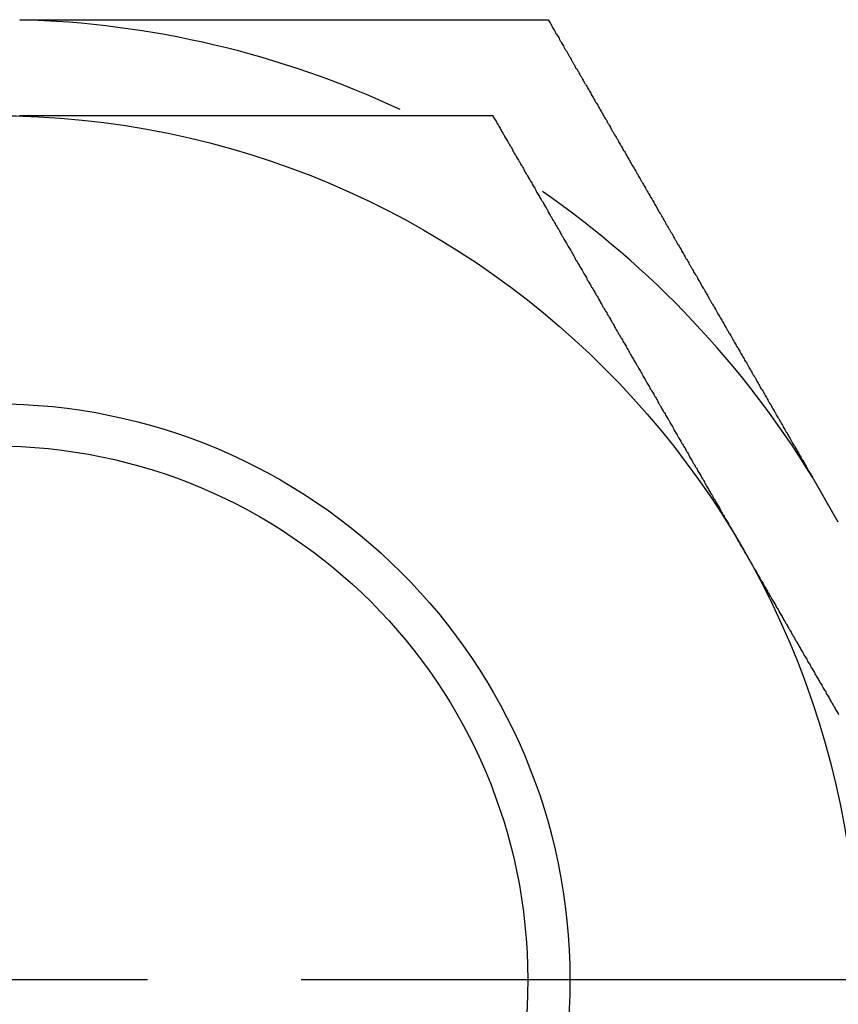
# Model space of a CAD drawing. Extents: x 9.3 to 31.1, y 5.1 to 19.6.
# Tile 8 of 132: x 10.086 to 10.353, y 10.117 to 10.438. Entities that reach past the tile are written whole.
import ezdxf

# ---------------------------------------------------------------- set-up
doc = ezdxf.new("R2010")
doc.units = 0
doc.layers.get('0').update_dxf_attribs({"linetype": 'CONTINUOUS'})

# ---------------------------------------------------------------- blocks, each defined once
blk = doc.blocks.new('SW_CENTERMARKSYMBOL_51')
at = {"color": 0, "linetype": 'CONTINUOUS'}
for p, q in [((0, 0), (0.05, 0)), ((0.1, 0), (0.33125, 0))]:
    blk.add_line(p, q, dxfattribs=at)

msp = doc.modelspace()

# ---------------------------------------------------------------- linework, layer by layer
at = {"color": 7, "linetype": 'CONTINUOUS'}
msp.add_line((10.3526886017, 10.2739986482), (10.3442749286, 10.2885715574), dxfattribs=at)
at = {"color": 7}
for points in [[(10.0863, 10.4375, 0), (10.0866, 10.4375, 0), (10.087, 10.4375, 0), (10.0874, 10.4375, 0), (10.0878, 10.4375, 0), (10.0882, 10.4375, 0), (10.0886, 10.4375, 0), (10.089, 10.4375, 0), (10.0894, 10.4375, 0), (10.0897, 10.4375, 0), (10.0901, 10.4375, 0), (10.0905, 10.4375, 0), (10.0909, 10.4375, 0), (10.0913, 10.4375, 0), (10.0917, 10.4375, 0), (10.0921, 10.4375, 0), (10.0924, 10.4375, 0), (10.0928, 10.4375, 0), (10.0932, 10.4375, 0), (10.0936, 10.4375, 0), (10.094, 10.4375, 0), (10.0944, 10.4375, 0), (10.0948, 10.4375, 0), (10.0951, 10.4375, 0), (10.0955, 10.4375, 0), (10.0959, 10.4375, 0), (10.0963, 10.4375, 0), (10.0967, 10.4375, 0), (10.0971, 10.4375, 0), (10.0975, 10.4375, 0), (10.0978, 10.4375, 0), (10.0982, 10.4375, 0), (10.0986, 10.4375, 0), (10.099, 10.4375, 0), (10.0994, 10.4375, 0), (10.0998, 10.4375, 0), (10.1002, 10.4375, 0), (10.1005, 10.4375, 0), (10.1009, 10.4375, 0), (10.1013, 10.4375, 0), (10.1017, 10.4375, 0), (10.1021, 10.4375, 0), (10.1025, 10.4375, 0), (10.1029, 10.4375, 0), (10.1033, 10.4375, 0), (10.1036, 10.4375, 0), (10.104, 10.4375, 0), (10.1044, 10.4375, 0), (10.1048, 10.4375, 0), (10.1052, 10.4375, 0), (10.1056, 10.4375, 0), (10.106, 10.4375, 0), (10.1063, 10.4375, 0), (10.1067, 10.4375, 0), (10.1071, 10.4375, 0), (10.1075, 10.4375, 0), (10.1079, 10.4375, 0), (10.1083, 10.4375, 0), (10.1087, 10.4375, 0), (10.109, 10.4375, 0), (10.1094, 10.4375, 0), (10.1098, 10.4375, 0), (10.1102, 10.4375, 0), (10.1106, 10.4375, 0), (10.111, 10.4375, 0), (10.1114, 10.4375, 0), (10.1117, 10.4375, 0), (10.1121, 10.4375, 0), (10.1125, 10.4375, 0), (10.1129, 10.4375, 0), (10.1133, 10.4375, 0), (10.1137, 10.4375, 0), (10.1141, 10.4375, 0), (10.1144, 10.4375, 0), (10.1148, 10.4375, 0), (10.1152, 10.4375, 0), (10.1156, 10.4375, 0), (10.116, 10.4375, 0), (10.1164, 10.4375, 0), (10.1168, 10.4375, 0), (10.1171, 10.4375, 0), (10.1175, 10.4375, 0), (10.1179, 10.4375, 0), (10.1183, 10.4375, 0), (10.1187, 10.4375, 0), (10.1191, 10.4375, 0), (10.1195, 10.4375, 0), (10.1198, 10.4375, 0), (10.1202, 10.4375, 0), (10.1206, 10.4375, 0), (10.121, 10.4375, 0), (10.1214, 10.4375, 0), (10.1218, 10.4375, 0), (10.1222, 10.4375, 0), (10.1225, 10.4375, 0), (10.1229, 10.4375, 0), (10.1233, 10.4375, 0), (10.1237, 10.4375, 0), (10.1241, 10.4375, 0), (10.1245, 10.4375, 0), (10.1249, 10.4375, 0), (10.1252, 10.4375, 0), (10.1256, 10.4375, 0), (10.126, 10.4375, 0), (10.1264, 10.4375, 0), (10.1268, 10.4375, 0), (10.1272, 10.4375, 0), (10.1276, 10.4375, 0), (10.128, 10.4375, 0), (10.1283, 10.4375, 0), (10.1287, 10.4375, 0), (10.1291, 10.4375, 0), (10.1295, 10.4375, 0), (10.1299, 10.4375, 0), (10.1303, 10.4375, 0), (10.1307, 10.4375, 0), (10.131, 10.4375, 0), (10.1314, 10.4375, 0), (10.1318, 10.4375, 0), (10.1322, 10.4375, 0), (10.1326, 10.4375, 0), (10.133, 10.4375, 0), (10.1334, 10.4375, 0), (10.1337, 10.4375, 0), (10.1341, 10.4375, 0), (10.1345, 10.4375, 0), (10.1349, 10.4375, 0), (10.1353, 10.4375, 0), (10.1357, 10.4375, 0), (10.1361, 10.4375, 0), (10.1364, 10.4375, 0), (10.1368, 10.4375, 0), (10.1372, 10.4375, 0), (10.1376, 10.4375, 0), (10.138, 10.4375, 0), (10.1384, 10.4375, 0), (10.1388, 10.4375, 0), (10.1391, 10.4375, 0), (10.1395, 10.4375, 0), (10.1399, 10.4375, 0), (10.1403, 10.4375, 0), (10.1407, 10.4375, 0), (10.1411, 10.4375, 0), (10.1414, 10.4375, 0), (10.1418, 10.4375, 0), (10.1422, 10.4375, 0), (10.1426, 10.4375, 0), (10.143, 10.4375, 0), (10.1434, 10.4375, 0), (10.1438, 10.4375, 0), (10.1441, 10.4375, 0), (10.1445, 10.4375, 0), (10.1449, 10.4375, 0), (10.1453, 10.4375, 0), (10.1457, 10.4375, 0), (10.1461, 10.4375, 0), (10.1465, 10.4375, 0), (10.1468, 10.4375, 0), (10.1472, 10.4375, 0), (10.1476, 10.4375, 0), (10.148, 10.4375, 0), (10.1484, 10.4375, 0), (10.1488, 10.4375, 0), (10.1492, 10.4375, 0), (10.1495, 10.4375, 0), (10.1499, 10.4375, 0), (10.1503, 10.4375, 0), (10.1507, 10.4375, 0), (10.1511, 10.4375, 0), (10.1515, 10.4375, 0), (10.1519, 10.4375, 0), (10.1522, 10.4375, 0), (10.1526, 10.4375, 0), (10.153, 10.4375, 0), (10.1534, 10.4375, 0), (10.1538, 10.4375, 0), (10.1542, 10.4375, 0), (10.1546, 10.4375, 0), (10.1549, 10.4375, 0), (10.1553, 10.4375, 0), (10.1557, 10.4375, 0), (10.1561, 10.4375, 0), (10.1565, 10.4375, 0), (10.1569, 10.4375, 0), (10.1573, 10.4375, 0), (10.1576, 10.4375, 0), (10.158, 10.4375, 0), (10.1584, 10.4375, 0), (10.1588, 10.4375, 0), (10.1592, 10.4375, 0), (10.1596, 10.4375, 0), (10.1599, 10.4375, 0), (10.1603, 10.4375, 0), (10.1607, 10.4375, 0), (10.1611, 10.4375, 0), (10.1615, 10.4375, 0), (10.1619, 10.4375, 0), (10.1623, 10.4375, 0), (10.1626, 10.4375, 0), (10.163, 10.4375, 0), (10.1634, 10.4375, 0), (10.1638, 10.4375, 0), (10.1642, 10.4375, 0), (10.1646, 10.4375, 0), (10.165, 10.4375, 0), (10.1653, 10.4375, 0), (10.1657, 10.4375, 0), (10.1661, 10.4375, 0), (10.1665, 10.4375, 0), (10.1669, 10.4375, 0), (10.1673, 10.4375, 0), (10.1677, 10.4375, 0), (10.168, 10.4375, 0), (10.1684, 10.4375, 0), (10.1688, 10.4375, 0), (10.1692, 10.4375, 0), (10.1696, 10.4375, 0), (10.17, 10.4375, 0), (10.1703, 10.4375, 0), (10.1707, 10.4375, 0), (10.1711, 10.4375, 0), (10.1715, 10.4375, 0), (10.1719, 10.4375, 0), (10.1723, 10.4375, 0), (10.1727, 10.4375, 0), (10.173, 10.4375, 0), (10.1734, 10.4375, 0), (10.1738, 10.4375, 0), (10.1742, 10.4375, 0), (10.1746, 10.4375, 0), (10.175, 10.4375, 0), (10.1754, 10.4375, 0), (10.1757, 10.4375, 0), (10.1761, 10.4375, 0), (10.1765, 10.4375, 0), (10.1769, 10.4375, 0), (10.1773, 10.4375, 0), (10.1777, 10.4375, 0), (10.178, 10.4375, 0), (10.1784, 10.4375, 0), (10.1788, 10.4375, 0), (10.1792, 10.4375, 0), (10.1796, 10.4375, 0), (10.18, 10.4375, 0), (10.1804, 10.4375, 0), (10.1807, 10.4375, 0), (10.1811, 10.4375, 0), (10.1815, 10.4375, 0), (10.1819, 10.4375, 0), (10.1823, 10.4375, 0), (10.1827, 10.4375, 0), (10.183, 10.4375, 0), (10.1834, 10.4375, 0), (10.1838, 10.4375, 0), (10.1842, 10.4375, 0), (10.1846, 10.4375, 0), (10.185, 10.4375, 0), (10.1854, 10.4375, 0), (10.1857, 10.4375, 0), (10.1861, 10.4375, 0), (10.1865, 10.4375, 0), (10.1869, 10.4375, 0), (10.1873, 10.4375, 0), (10.1877, 10.4375, 0), (10.1881, 10.4375, 0), (10.1884, 10.4375, 0), (10.1888, 10.4375, 0), (10.1892, 10.4375, 0), (10.1896, 10.4375, 0), (10.19, 10.4375, 0), (10.1904, 10.4375, 0), (10.1907, 10.4375, 0), (10.1911, 10.4375, 0), (10.1915, 10.4375, 0), (10.1919, 10.4375, 0), (10.1923, 10.4375, 0), (10.1927, 10.4375, 0), (10.1931, 10.4375, 0), (10.1934, 10.4375, 0), (10.1938, 10.4375, 0), (10.1942, 10.4375, 0), (10.1946, 10.4375, 0), (10.195, 10.4375, 0), (10.1954, 10.4375, 0), (10.1957, 10.4375, 0), (10.1961, 10.4375, 0), (10.1965, 10.4375, 0), (10.1969, 10.4375, 0), (10.1973, 10.4375, 0), (10.1977, 10.4375, 0), (10.198, 10.4375, 0), (10.1984, 10.4375, 0), (10.1988, 10.4375, 0), (10.1992, 10.4375, 0), (10.1996, 10.4375, 0), (10.2, 10.4375, 0), (10.2004, 10.4375, 0), (10.2007, 10.4375, 0), (10.2011, 10.4375, 0), (10.2015, 10.4375, 0), (10.2019, 10.4375, 0), (10.2023, 10.4375, 0), (10.2027, 10.4375, 0), (10.203, 10.4375, 0), (10.2034, 10.4375, 0), (10.2038, 10.4375, 0), (10.2042, 10.4375, 0), (10.2046, 10.4375, 0), (10.205, 10.4375, 0), (10.2053, 10.4375, 0), (10.2057, 10.4375, 0), (10.2061, 10.4375, 0), (10.2065, 10.4375, 0), (10.2069, 10.4375, 0), (10.2073, 10.4375, 0), (10.2077, 10.4375, 0), (10.208, 10.4375, 0), (10.2084, 10.4375, 0), (10.2088, 10.4375, 0), (10.2092, 10.4375, 0), (10.2096, 10.4375, 0), (10.21, 10.4375, 0), (10.2103, 10.4375, 0), (10.2107, 10.4375, 0), (10.2111, 10.4375, 0), (10.2115, 10.4375, 0), (10.2119, 10.4375, 0), (10.2123, 10.4375, 0), (10.2126, 10.4375, 0), (10.213, 10.4375, 0), (10.2134, 10.4375, 0), (10.2138, 10.4375, 0), (10.2142, 10.4375, 0), (10.2146, 10.4375, 0), (10.215, 10.4375, 0), (10.2153, 10.4375, 0), (10.2157, 10.4375, 0), (10.2161, 10.4375, 0), (10.2165, 10.4375, 0), (10.2169, 10.4375, 0), (10.2173, 10.4375, 0), (10.2176, 10.4375, 0), (10.218, 10.4375, 0), (10.2184, 10.4375, 0), (10.2188, 10.4375, 0), (10.2192, 10.4375, 0), (10.2196, 10.4375, 0), (10.2199, 10.4375, 0), (10.2203, 10.4375, 0), (10.2207, 10.4375, 0), (10.2211, 10.4375, 0), (10.2215, 10.4375, 0), (10.2219, 10.4375, 0), (10.2222, 10.4375, 0), (10.2226, 10.4375, 0), (10.223, 10.4375, 0), (10.2234, 10.4375, 0), (10.2238, 10.4375, 0), (10.2242, 10.4375, 0), (10.2245, 10.4375, 0), (10.2249, 10.4375, 0), (10.2253, 10.4375, 0), (10.2257, 10.4375, 0), (10.2261, 10.4375, 0), (10.2265, 10.4375, 0), (10.2268, 10.4375, 0), (10.2272, 10.4375, 0), (10.2276, 10.4375, 0), (10.228, 10.4375, 0), (10.2284, 10.4375, 0), (10.2288, 10.4375, 0), (10.2292, 10.4375, 0), (10.2295, 10.4375, 0), (10.2299, 10.4375, 0), (10.2303, 10.4375, 0), (10.2307, 10.4375, 0), (10.2311, 10.4375, 0), (10.2315, 10.4375, 0), (10.2318, 10.4375, 0), (10.2322, 10.4375, 0), (10.2326, 10.4375, 0), (10.233, 10.4375, 0), (10.2334, 10.4375, 0), (10.2338, 10.4375, 0), (10.2341, 10.4375, 0), (10.2345, 10.4375, 0), (10.2349, 10.4375, 0), (10.2353, 10.4375, 0), (10.2357, 10.4375, 0), (10.2361, 10.4375, 0), (10.2364, 10.4375, 0), (10.2368, 10.4375, 0), (10.2372, 10.4375, 0), (10.2376, 10.4375, 0), (10.238, 10.4375, 0), (10.2384, 10.4375, 0), (10.2387, 10.4375, 0), (10.2391, 10.4375, 0), (10.2395, 10.4375, 0), (10.2399, 10.4375, 0), (10.2403, 10.4375, 0), (10.2407, 10.4375, 0), (10.241, 10.4375, 0), (10.2414, 10.4375, 0), (10.2418, 10.4375, 0), (10.2422, 10.4375, 0), (10.2426, 10.4375, 0), (10.243, 10.4375, 0), (10.2433, 10.4375, 0), (10.2437, 10.4375, 0), (10.2441, 10.4375, 0), (10.2445, 10.4375, 0), (10.2449, 10.4375, 0), (10.2453, 10.4375, 0), (10.2456, 10.4375, 0), (10.246, 10.4375, 0), (10.2464, 10.4375, 0), (10.2468, 10.4375, 0), (10.2472, 10.4375, 0), (10.2475, 10.4375, 0), (10.2479, 10.4375, 0), (10.2483, 10.4375, 0), (10.2487, 10.4375, 0), (10.2491, 10.4375, 0), (10.2495, 10.4375, 0), (10.2498, 10.4375, 0), (10.2502, 10.4375, 0), (10.2506, 10.4375, 0), (10.251, 10.4375, 0), (10.2514, 10.4375, 0), (10.2518, 10.4375, 0), (10.2521, 10.4375, 0), (10.2525, 10.4375, 0), (10.2529, 10.4375, 0), (10.2533, 10.4375, 0), (10.2537, 10.4375, 0), (10.2541, 10.4375, 0), (10.2544, 10.4375, 0), (10.2548, 10.4375, 0), (10.2552, 10.4375, 0), (10.2556, 10.4375, 0), (10.256, 10.4375, 0), (10.2564, 10.4375, 0), (10.2567, 10.4375, 0), (10.2571, 10.4375, 0), (10.2575, 10.4375, 0), (10.2579, 10.4375, 0), (10.2583, 10.4375, 0)], [(10.2583, 10.4375, 0), (10.2585, 10.4372, 0), (10.2587, 10.4368, 0), (10.2589, 10.4365, 0), (10.2591, 10.4361, 0), (10.2593, 10.4357, 0), (10.2595, 10.4354, 0), (10.2597, 10.435, 0), (10.2599, 10.4347, 0), (10.2601, 10.4343, 0), (10.2603, 10.434, 0), (10.2605, 10.4336, 0), (10.2607, 10.4332, 0), (10.261, 10.4329, 0), (10.2612, 10.4325, 0), (10.2614, 10.4322, 0), (10.2616, 10.4318, 0), (10.2618, 10.4315, 0), (10.262, 10.4311, 0), (10.2622, 10.4307, 0), (10.2624, 10.4304, 0), (10.2626, 10.43, 0), (10.2628, 10.4297, 0), (10.263, 10.4293, 0), (10.2632, 10.429, 0), (10.2634, 10.4286, 0), (10.2636, 10.4282, 0), (10.2638, 10.4279, 0), (10.264, 10.4275, 0), (10.2643, 10.4272, 0), (10.2645, 10.4268, 0), (10.2647, 10.4265, 0), (10.2649, 10.4261, 0), (10.2651, 10.4257, 0), (10.2653, 10.4254, 0), (10.2655, 10.425, 0), (10.2657, 10.4247, 0), (10.2659, 10.4243, 0), (10.2661, 10.424, 0), (10.2663, 10.4236, 0), (10.2665, 10.4232, 0), (10.2667, 10.4229, 0), (10.2669, 10.4225, 0), (10.2671, 10.4222, 0), (10.2673, 10.4218, 0), (10.2676, 10.4215, 0), (10.2678, 10.4211, 0), (10.268, 10.4207, 0), (10.2682, 10.4204, 0), (10.2684, 10.42, 0), (10.2686, 10.4197, 0), (10.2688, 10.4193, 0), (10.269, 10.419, 0), (10.2692, 10.4186, 0), (10.2694, 10.4182, 0), (10.2696, 10.4179, 0), (10.2698, 10.4175, 0), (10.27, 10.4172, 0), (10.2702, 10.4168, 0), (10.2704, 10.4165, 0), (10.2706, 10.4161, 0), (10.2709, 10.4157, 0), (10.2711, 10.4154, 0), (10.2713, 10.415, 0), (10.2715, 10.4147, 0), (10.2717, 10.4143, 0), (10.2719, 10.4139, 0), (10.2721, 10.4136, 0), (10.2723, 10.4132, 0), (10.2725, 10.4129, 0), (10.2727, 10.4125, 0), (10.2729, 10.4122, 0), (10.2731, 10.4118, 0), (10.2733, 10.4114, 0), (10.2735, 10.4111, 0), (10.2737, 10.4107, 0), (10.274, 10.4104, 0), (10.2742, 10.41, 0), (10.2744, 10.4097, 0), (10.2746, 10.4093, 0), (10.2748, 10.4089, 0), (10.275, 10.4086, 0), (10.2752, 10.4082, 0), (10.2754, 10.4079, 0), (10.2756, 10.4075, 0), (10.2758, 10.4071, 0), (10.276, 10.4068, 0), (10.2762, 10.4064, 0), (10.2764, 10.4061, 0), (10.2766, 10.4057, 0), (10.2768, 10.4054, 0), (10.2771, 10.405, 0), (10.2773, 10.4046, 0), (10.2775, 10.4043, 0), (10.2777, 10.4039, 0), (10.2779, 10.4036, 0), (10.2781, 10.4032, 0), (10.2783, 10.4029, 0), (10.2785, 10.4025, 0), (10.2787, 10.4021, 0), (10.2789, 10.4018, 0), (10.2791, 10.4014, 0), (10.2793, 10.4011, 0), (10.2795, 10.4007, 0), (10.2797, 10.4003, 0), (10.2799, 10.4, 0), (10.2802, 10.3996, 0), (10.2804, 10.3993, 0), (10.2806, 10.3989, 0), (10.2808, 10.3986, 0), (10.281, 10.3982, 0), (10.2812, 10.3978, 0), (10.2814, 10.3975, 0), (10.2816, 10.3971, 0), (10.2818, 10.3968, 0), (10.282, 10.3964, 0), (10.2822, 10.396, 0), (10.2824, 10.3957, 0), (10.2826, 10.3953, 0), (10.2828, 10.395, 0), (10.2831, 10.3946, 0), (10.2833, 10.3943, 0), (10.2835, 10.3939, 0), (10.2837, 10.3935, 0), (10.2839, 10.3932, 0), (10.2841, 10.3928, 0), (10.2843, 10.3925, 0), (10.2845, 10.3921, 0), (10.2847, 10.3917, 0), (10.2849, 10.3914, 0), (10.2851, 10.391, 0), (10.2853, 10.3907, 0), (10.2855, 10.3903, 0), (10.2857, 10.39, 0), (10.2859, 10.3896, 0), (10.2862, 10.3892, 0), (10.2864, 10.3889, 0), (10.2866, 10.3885, 0), (10.2868, 10.3882, 0), (10.287, 10.3878, 0), (10.2872, 10.3874, 0), (10.2874, 10.3871, 0), (10.2876, 10.3867, 0), (10.2878, 10.3864, 0), (10.288, 10.386, 0), (10.2882, 10.3857, 0), (10.2884, 10.3853, 0), (10.2886, 10.3849, 0), (10.2888, 10.3846, 0), (10.2891, 10.3842, 0), (10.2893, 10.3839, 0), (10.2895, 10.3835, 0), (10.2897, 10.3831, 0), (10.2899, 10.3828, 0), (10.2901, 10.3824, 0), (10.2903, 10.3821, 0), (10.2905, 10.3817, 0), (10.2907, 10.3814, 0), (10.2909, 10.381, 0), (10.2911, 10.3806, 0), (10.2913, 10.3803, 0), (10.2915, 10.3799, 0), (10.2917, 10.3796, 0), (10.292, 10.3792, 0), (10.2922, 10.3788, 0), (10.2924, 10.3785, 0), (10.2926, 10.3781, 0), (10.2928, 10.3778, 0), (10.293, 10.3774, 0), (10.2932, 10.377, 0), (10.2934, 10.3767, 0), (10.2936, 10.3763, 0), (10.2938, 10.376, 0), (10.294, 10.3756, 0), (10.2942, 10.3753, 0), (10.2944, 10.3749, 0), (10.2946, 10.3745, 0), (10.2949, 10.3742, 0), (10.2951, 10.3738, 0), (10.2953, 10.3735, 0), (10.2955, 10.3731, 0), (10.2957, 10.3727, 0), (10.2959, 10.3724, 0), (10.2961, 10.372, 0), (10.2963, 10.3717, 0), (10.2965, 10.3713, 0), (10.2967, 10.3709, 0), (10.2969, 10.3706, 0), (10.2971, 10.3702, 0), (10.2973, 10.3699, 0), (10.2975, 10.3695, 0), (10.2978, 10.3692, 0), (10.298, 10.3688, 0), (10.2982, 10.3684, 0), (10.2984, 10.3681, 0), (10.2986, 10.3677, 0), (10.2988, 10.3674, 0), (10.299, 10.367, 0), (10.2992, 10.3666, 0), (10.2994, 10.3663, 0), (10.2996, 10.3659, 0), (10.2998, 10.3656, 0), (10.3, 10.3652, 0), (10.3002, 10.3648, 0), (10.3004, 10.3645, 0), (10.3007, 10.3641, 0), (10.3009, 10.3638, 0), (10.3011, 10.3634, 0), (10.3013, 10.363, 0), (10.3015, 10.3627, 0), (10.3017, 10.3623, 0), (10.3019, 10.362, 0), (10.3021, 10.3616, 0), (10.3023, 10.3613, 0), (10.3025, 10.3609, 0), (10.3027, 10.3605, 0), (10.3029, 10.3602, 0), (10.3031, 10.3598, 0), (10.3034, 10.3595, 0), (10.3036, 10.3591, 0), (10.3038, 10.3587, 0), (10.304, 10.3584, 0), (10.3042, 10.358, 0), (10.3044, 10.3577, 0), (10.3046, 10.3573, 0), (10.3048, 10.3569, 0), (10.305, 10.3566, 0), (10.3052, 10.3562, 0), (10.3054, 10.3559, 0), (10.3056, 10.3555, 0), (10.3058, 10.3551, 0), (10.306, 10.3548, 0), (10.3063, 10.3544, 0), (10.3065, 10.3541, 0), (10.3067, 10.3537, 0), (10.3069, 10.3533, 0), (10.3071, 10.353, 0), (10.3073, 10.3526, 0), (10.3075, 10.3523, 0), (10.3077, 10.3519, 0), (10.3079, 10.3516, 0), (10.3081, 10.3512, 0), (10.3083, 10.3508, 0), (10.3085, 10.3505, 0), (10.3087, 10.3501, 0), (10.309, 10.3498, 0), (10.3092, 10.3494, 0), (10.3094, 10.349, 0), (10.3096, 10.3487, 0), (10.3098, 10.3483, 0), (10.31, 10.348, 0), (10.3102, 10.3476, 0), (10.3104, 10.3472, 0), (10.3106, 10.3469, 0), (10.3108, 10.3465, 0), (10.311, 10.3462, 0), (10.3112, 10.3458, 0), (10.3114, 10.3454, 0), (10.3116, 10.3451, 0), (10.3119, 10.3447, 0), (10.3121, 10.3444, 0), (10.3123, 10.344, 0), (10.3125, 10.3436, 0), (10.3127, 10.3433, 0), (10.3129, 10.3429, 0), (10.3131, 10.3426, 0), (10.3133, 10.3422, 0), (10.3135, 10.3418, 0), (10.3137, 10.3415, 0), (10.3139, 10.3411, 0), (10.3141, 10.3408, 0), (10.3143, 10.3404, 0), (10.3146, 10.34, 0), (10.3148, 10.3397, 0), (10.315, 10.3393, 0), (10.3152, 10.339, 0), (10.3154, 10.3386, 0), (10.3156, 10.3382, 0), (10.3158, 10.3379, 0), (10.316, 10.3375, 0), (10.3162, 10.3372, 0), (10.3164, 10.3368, 0), (10.3166, 10.3364, 0), (10.3168, 10.3361, 0), (10.317, 10.3357, 0), (10.3173, 10.3354, 0), (10.3175, 10.335, 0), (10.3177, 10.3347, 0), (10.3179, 10.3343, 0), (10.3181, 10.3339, 0), (10.3183, 10.3336, 0), (10.3185, 10.3332, 0), (10.3187, 10.3329, 0), (10.3189, 10.3325, 0), (10.3191, 10.3321, 0), (10.3193, 10.3318, 0), (10.3195, 10.3314, 0), (10.3197, 10.3311, 0), (10.32, 10.3307, 0), (10.3202, 10.3303, 0), (10.3204, 10.33, 0), (10.3206, 10.3296, 0), (10.3208, 10.3293, 0), (10.321, 10.3289, 0), (10.3212, 10.3285, 0), (10.3214, 10.3282, 0), (10.3216, 10.3278, 0), (10.3218, 10.3275, 0), (10.322, 10.3271, 0), (10.3222, 10.3267, 0), (10.3224, 10.3264, 0), (10.3227, 10.326, 0), (10.3229, 10.3257, 0), (10.3231, 10.3253, 0), (10.3233, 10.3249, 0), (10.3235, 10.3246, 0), (10.3237, 10.3242, 0), (10.3239, 10.3239, 0), (10.3241, 10.3235, 0), (10.3243, 10.3231, 0), (10.3245, 10.3228, 0), (10.3247, 10.3224, 0), (10.3249, 10.3221, 0), (10.3251, 10.3217, 0), (10.3254, 10.3213, 0), (10.3256, 10.321, 0), (10.3258, 10.3206, 0), (10.326, 10.3203, 0), (10.3262, 10.3199, 0), (10.3264, 10.3195, 0), (10.3266, 10.3192, 0), (10.3268, 10.3188, 0), (10.327, 10.3185, 0), (10.3272, 10.3181, 0), (10.3274, 10.3177, 0), (10.3276, 10.3174, 0), (10.3279, 10.317, 0), (10.3281, 10.3167, 0), (10.3283, 10.3163, 0), (10.3285, 10.3159, 0), (10.3287, 10.3156, 0), (10.3289, 10.3152, 0), (10.3291, 10.3149, 0), (10.3293, 10.3145, 0), (10.3295, 10.3141, 0), (10.3297, 10.3138, 0), (10.3299, 10.3134, 0), (10.3301, 10.3131, 0), (10.3303, 10.3127, 0), (10.3306, 10.3123, 0), (10.3308, 10.312, 0), (10.331, 10.3116, 0), (10.3312, 10.3113, 0), (10.3314, 10.3109, 0), (10.3316, 10.3105, 0), (10.3318, 10.3102, 0), (10.332, 10.3098, 0), (10.3322, 10.3095, 0), (10.3324, 10.3091, 0), (10.3326, 10.3087, 0), (10.3328, 10.3084, 0), (10.333, 10.308, 0), (10.3333, 10.3077, 0), (10.3335, 10.3073, 0), (10.3337, 10.3069, 0), (10.3339, 10.3066, 0), (10.3341, 10.3062, 0), (10.3343, 10.3059, 0), (10.3345, 10.3055, 0), (10.3347, 10.3051, 0), (10.3349, 10.3048, 0), (10.3351, 10.3044, 0), (10.3353, 10.3041, 0), (10.3355, 10.3037, 0), (10.3357, 10.3033, 0), (10.336, 10.303, 0), (10.3362, 10.3026, 0), (10.3364, 10.3023, 0), (10.3366, 10.3019, 0), (10.3368, 10.3015, 0), (10.337, 10.3012, 0), (10.3372, 10.3008, 0), (10.3374, 10.3005, 0), (10.3376, 10.3001, 0), (10.3378, 10.2997, 0), (10.338, 10.2994, 0), (10.3382, 10.299, 0), (10.3385, 10.2987, 0), (10.3387, 10.2983, 0), (10.3389, 10.2979, 0), (10.3391, 10.2976, 0), (10.3393, 10.2972, 0), (10.3395, 10.2969, 0), (10.3397, 10.2965, 0), (10.3399, 10.2961, 0), (10.3401, 10.2958, 0), (10.3403, 10.2954, 0), (10.3405, 10.2951, 0), (10.3407, 10.2947, 0), (10.3409, 10.2943, 0), (10.3412, 10.294, 0), (10.3414, 10.2936, 0), (10.3416, 10.2933, 0), (10.3418, 10.2929, 0), (10.342, 10.2925, 0), (10.3422, 10.2922, 0), (10.3424, 10.2918, 0), (10.3426, 10.2915, 0), (10.3428, 10.2911, 0), (10.343, 10.2907, 0), (10.3432, 10.2904, 0), (10.3434, 10.29, 0), (10.3437, 10.2897, 0), (10.3439, 10.2893, 0), (10.3441, 10.2889, 0), (10.3443, 10.2886, 0)], [(10.0862, 10.4063, 0), (10.0866, 10.4063, 0), (10.087, 10.4063, 0), (10.0873, 10.4063, 0), (10.0877, 10.4063, 0), (10.0881, 10.4063, 0), (10.0884, 10.4063, 0), (10.0888, 10.4063, 0), (10.0891, 10.4063, 0), (10.0895, 10.4063, 0), (10.0899, 10.4063, 0), (10.0902, 10.4063, 0), (10.0906, 10.4063, 0), (10.091, 10.4063, 0), (10.0913, 10.4063, 0), (10.0917, 10.4063, 0), (10.0921, 10.4063, 0), (10.0924, 10.4063, 0), (10.0928, 10.4063, 0), (10.0932, 10.4063, 0), (10.0935, 10.4063, 0), (10.0939, 10.4063, 0), (10.0942, 10.4063, 0), (10.0946, 10.4063, 0), (10.095, 10.4063, 0), (10.0953, 10.4063, 0), (10.0957, 10.4063, 0), (10.0961, 10.4063, 0), (10.0964, 10.4063, 0), (10.0968, 10.4063, 0), (10.0972, 10.4063, 0), (10.0975, 10.4063, 0), (10.0979, 10.4063, 0), (10.0983, 10.4063, 0), (10.0986, 10.4063, 0), (10.099, 10.4063, 0), (10.0994, 10.4063, 0), (10.0997, 10.4063, 0), (10.1001, 10.4063, 0), (10.1004, 10.4063, 0), (10.1008, 10.4063, 0), (10.1012, 10.4063, 0), (10.1015, 10.4063, 0), (10.1019, 10.4063, 0), (10.1023, 10.4063, 0), (10.1026, 10.4063, 0), (10.103, 10.4063, 0), (10.1034, 10.4063, 0), (10.1037, 10.4063, 0), (10.1041, 10.4063, 0), (10.1045, 10.4063, 0), (10.1048, 10.4063, 0), (10.1052, 10.4063, 0), (10.1055, 10.4063, 0), (10.1059, 10.4063, 0), (10.1063, 10.4063, 0), (10.1066, 10.4063, 0), (10.107, 10.4063, 0), (10.1074, 10.4063, 0), (10.1077, 10.4063, 0), (10.1081, 10.4063, 0), (10.1085, 10.4063, 0), (10.1088, 10.4063, 0), (10.1092, 10.4063, 0), (10.1096, 10.4063, 0), (10.1099, 10.4063, 0), (10.1103, 10.4063, 0), (10.1106, 10.4063, 0), (10.111, 10.4063, 0), (10.1114, 10.4063, 0), (10.1117, 10.4063, 0), (10.1121, 10.4063, 0), (10.1125, 10.4063, 0), (10.1128, 10.4063, 0), (10.1132, 10.4063, 0), (10.1136, 10.4063, 0), (10.1139, 10.4063, 0), (10.1143, 10.4063, 0), (10.1147, 10.4063, 0), (10.115, 10.4063, 0), (10.1154, 10.4063, 0), (10.1157, 10.4063, 0), (10.1161, 10.4063, 0), (10.1165, 10.4063, 0), (10.1168, 10.4063, 0), (10.1172, 10.4063, 0), (10.1176, 10.4063, 0), (10.1179, 10.4063, 0), (10.1183, 10.4063, 0), (10.1187, 10.4063, 0), (10.119, 10.4063, 0), (10.1194, 10.4063, 0), (10.1198, 10.4063, 0), (10.1201, 10.4063, 0), (10.1205, 10.4063, 0), (10.1208, 10.4063, 0), (10.1212, 10.4063, 0), (10.1216, 10.4063, 0), (10.1219, 10.4063, 0), (10.1223, 10.4063, 0), (10.1227, 10.4063, 0), (10.123, 10.4063, 0), (10.1234, 10.4063, 0), (10.1238, 10.4063, 0), (10.1241, 10.4063, 0), (10.1245, 10.4063, 0), (10.1248, 10.4063, 0), (10.1252, 10.4063, 0), (10.1256, 10.4063, 0), (10.1259, 10.4063, 0), (10.1263, 10.4063, 0), (10.1267, 10.4063, 0), (10.127, 10.4063, 0), (10.1274, 10.4063, 0), (10.1278, 10.4063, 0), (10.1281, 10.4063, 0), (10.1285, 10.4063, 0), (10.1289, 10.4063, 0), (10.1292, 10.4063, 0), (10.1296, 10.4063, 0), (10.1299, 10.4063, 0), (10.1303, 10.4063, 0), (10.1307, 10.4063, 0), (10.131, 10.4063, 0), (10.1314, 10.4063, 0), (10.1318, 10.4063, 0), (10.1321, 10.4063, 0), (10.1325, 10.4063, 0), (10.1329, 10.4063, 0), (10.1332, 10.4063, 0), (10.1336, 10.4063, 0), (10.1339, 10.4063, 0), (10.1343, 10.4063, 0), (10.1347, 10.4063, 0), (10.135, 10.4063, 0), (10.1354, 10.4063, 0), (10.1358, 10.4063, 0), (10.1361, 10.4063, 0), (10.1365, 10.4063, 0), (10.1369, 10.4063, 0), (10.1372, 10.4063, 0), (10.1376, 10.4063, 0), (10.138, 10.4063, 0), (10.1383, 10.4063, 0), (10.1387, 10.4063, 0), (10.139, 10.4063, 0), (10.1394, 10.4063, 0), (10.1398, 10.4063, 0), (10.1401, 10.4063, 0), (10.1405, 10.4063, 0), (10.1409, 10.4063, 0), (10.1412, 10.4063, 0), (10.1416, 10.4063, 0), (10.142, 10.4063, 0), (10.1423, 10.4063, 0), (10.1427, 10.4063, 0), (10.143, 10.4063, 0), (10.1434, 10.4063, 0), (10.1438, 10.4063, 0), (10.1441, 10.4063, 0), (10.1445, 10.4063, 0), (10.1449, 10.4063, 0), (10.1452, 10.4063, 0), (10.1456, 10.4063, 0), (10.146, 10.4063, 0), (10.1463, 10.4063, 0), (10.1467, 10.4063, 0), (10.147, 10.4063, 0), (10.1474, 10.4063, 0), (10.1478, 10.4063, 0), (10.1481, 10.4063, 0), (10.1485, 10.4063, 0), (10.1489, 10.4063, 0), (10.1492, 10.4063, 0), (10.1496, 10.4063, 0), (10.15, 10.4063, 0), (10.1503, 10.4063, 0), (10.1507, 10.4063, 0), (10.151, 10.4063, 0), (10.1514, 10.4063, 0), (10.1518, 10.4063, 0), (10.1521, 10.4063, 0), (10.1525, 10.4063, 0), (10.1529, 10.4063, 0), (10.1532, 10.4063, 0), (10.1536, 10.4063, 0), (10.154, 10.4063, 0), (10.1543, 10.4063, 0), (10.1547, 10.4063, 0), (10.155, 10.4063, 0), (10.1554, 10.4063, 0), (10.1558, 10.4063, 0), (10.1561, 10.4063, 0), (10.1565, 10.4063, 0), (10.1569, 10.4063, 0), (10.1572, 10.4063, 0), (10.1576, 10.4063, 0), (10.158, 10.4063, 0), (10.1583, 10.4063, 0), (10.1587, 10.4063, 0), (10.159, 10.4063, 0), (10.1594, 10.4063, 0), (10.1598, 10.4063, 0), (10.1601, 10.4063, 0), (10.1605, 10.4063, 0), (10.1609, 10.4063, 0), (10.1612, 10.4063, 0), (10.1616, 10.4063, 0), (10.162, 10.4063, 0), (10.1623, 10.4063, 0), (10.1627, 10.4063, 0), (10.163, 10.4063, 0), (10.1634, 10.4063, 0), (10.1638, 10.4063, 0), (10.1641, 10.4063, 0), (10.1645, 10.4063, 0), (10.1649, 10.4063, 0), (10.1652, 10.4063, 0), (10.1656, 10.4063, 0), (10.166, 10.4063, 0), (10.1663, 10.4063, 0), (10.1667, 10.4063, 0), (10.167, 10.4063, 0), (10.1674, 10.4063, 0), (10.1678, 10.4063, 0), (10.1681, 10.4063, 0), (10.1685, 10.4063, 0), (10.1689, 10.4063, 0), (10.1692, 10.4063, 0), (10.1696, 10.4063, 0), (10.1699, 10.4063, 0), (10.1703, 10.4063, 0), (10.1707, 10.4063, 0), (10.171, 10.4063, 0), (10.1714, 10.4063, 0), (10.1718, 10.4063, 0), (10.1721, 10.4063, 0), (10.1725, 10.4063, 0), (10.1729, 10.4063, 0), (10.1732, 10.4063, 0), (10.1736, 10.4063, 0), (10.1739, 10.4063, 0), (10.1743, 10.4063, 0), (10.1747, 10.4063, 0), (10.175, 10.4063, 0), (10.1754, 10.4063, 0), (10.1758, 10.4063, 0), (10.1761, 10.4063, 0), (10.1765, 10.4063, 0), (10.1768, 10.4063, 0), (10.1772, 10.4063, 0), (10.1776, 10.4063, 0), (10.1779, 10.4063, 0), (10.1783, 10.4063, 0), (10.1787, 10.4063, 0), (10.179, 10.4063, 0), (10.1794, 10.4063, 0), (10.1798, 10.4063, 0), (10.1801, 10.4063, 0), (10.1805, 10.4063, 0), (10.1808, 10.4063, 0), (10.1812, 10.4063, 0), (10.1816, 10.4063, 0), (10.1819, 10.4063, 0), (10.1823, 10.4063, 0), (10.1827, 10.4063, 0), (10.183, 10.4063, 0), (10.1834, 10.4063, 0), (10.1837, 10.4063, 0), (10.1841, 10.4063, 0), (10.1845, 10.4063, 0), (10.1848, 10.4063, 0), (10.1852, 10.4063, 0), (10.1856, 10.4063, 0), (10.1859, 10.4063, 0), (10.1863, 10.4063, 0), (10.1866, 10.4063, 0), (10.187, 10.4063, 0), (10.1874, 10.4063, 0), (10.1877, 10.4063, 0), (10.1881, 10.4063, 0), (10.1885, 10.4063, 0), (10.1888, 10.4063, 0), (10.1892, 10.4063, 0), (10.1895, 10.4063, 0), (10.1899, 10.4063, 0), (10.1903, 10.4063, 0), (10.1906, 10.4063, 0), (10.191, 10.4063, 0), (10.1914, 10.4063, 0), (10.1917, 10.4063, 0), (10.1921, 10.4063, 0), (10.1924, 10.4063, 0), (10.1928, 10.4063, 0), (10.1932, 10.4063, 0), (10.1935, 10.4063, 0), (10.1939, 10.4063, 0), (10.1943, 10.4063, 0), (10.1946, 10.4063, 0), (10.195, 10.4063, 0), (10.1954, 10.4063, 0), (10.1957, 10.4063, 0), (10.1961, 10.4063, 0), (10.1964, 10.4063, 0), (10.1968, 10.4063, 0), (10.1972, 10.4063, 0), (10.1975, 10.4063, 0), (10.1979, 10.4063, 0), (10.1983, 10.4063, 0), (10.1986, 10.4063, 0), (10.199, 10.4063, 0), (10.1993, 10.4063, 0), (10.1997, 10.4063, 0), (10.2001, 10.4063, 0), (10.2004, 10.4063, 0), (10.2008, 10.4063, 0), (10.2012, 10.4063, 0), (10.2015, 10.4063, 0), (10.2019, 10.4063, 0), (10.2022, 10.4063, 0), (10.2026, 10.4063, 0), (10.203, 10.4063, 0), (10.2033, 10.4063, 0), (10.2037, 10.4063, 0), (10.204, 10.4063, 0), (10.2044, 10.4063, 0), (10.2048, 10.4063, 0), (10.2051, 10.4063, 0), (10.2055, 10.4063, 0), (10.2059, 10.4063, 0), (10.2062, 10.4063, 0), (10.2066, 10.4063, 0), (10.2069, 10.4063, 0), (10.2073, 10.4063, 0), (10.2077, 10.4063, 0), (10.208, 10.4063, 0), (10.2084, 10.4063, 0), (10.2088, 10.4063, 0), (10.2091, 10.4063, 0), (10.2095, 10.4063, 0), (10.2098, 10.4063, 0), (10.2102, 10.4063, 0), (10.2106, 10.4063, 0), (10.2109, 10.4063, 0), (10.2113, 10.4063, 0), (10.2117, 10.4063, 0), (10.212, 10.4063, 0), (10.2124, 10.4063, 0), (10.2127, 10.4063, 0), (10.2131, 10.4063, 0), (10.2135, 10.4063, 0), (10.2138, 10.4063, 0), (10.2142, 10.4063, 0), (10.2146, 10.4063, 0), (10.2149, 10.4063, 0), (10.2153, 10.4063, 0), (10.2156, 10.4063, 0), (10.216, 10.4063, 0), (10.2164, 10.4063, 0), (10.2167, 10.4063, 0), (10.2171, 10.4063, 0), (10.2174, 10.4063, 0), (10.2178, 10.4063, 0), (10.2182, 10.4063, 0), (10.2185, 10.4063, 0), (10.2189, 10.4063, 0), (10.2193, 10.4063, 0), (10.2196, 10.4063, 0), (10.22, 10.4063, 0), (10.2203, 10.4063, 0), (10.2207, 10.4063, 0), (10.2211, 10.4063, 0), (10.2214, 10.4063, 0), (10.2218, 10.4063, 0), (10.2222, 10.4063, 0), (10.2225, 10.4063, 0), (10.2229, 10.4063, 0), (10.2232, 10.4063, 0), (10.2236, 10.4063, 0), (10.224, 10.4063, 0), (10.2243, 10.4063, 0), (10.2247, 10.4063, 0), (10.225, 10.4063, 0), (10.2254, 10.4063, 0), (10.2258, 10.4063, 0), (10.2261, 10.4063, 0), (10.2265, 10.4063, 0), (10.2269, 10.4063, 0), (10.2272, 10.4063, 0), (10.2276, 10.4063, 0), (10.2279, 10.4063, 0), (10.2283, 10.4063, 0), (10.2287, 10.4063, 0), (10.229, 10.4063, 0), (10.2294, 10.4063, 0), (10.2297, 10.4063, 0), (10.2301, 10.4063, 0), (10.2305, 10.4063, 0), (10.2308, 10.4063, 0), (10.2312, 10.4063, 0), (10.2316, 10.4063, 0), (10.2319, 10.4063, 0), (10.2323, 10.4063, 0), (10.2326, 10.4063, 0), (10.233, 10.4063, 0), (10.2334, 10.4063, 0), (10.2337, 10.4063, 0), (10.2341, 10.4063, 0), (10.2344, 10.4063, 0), (10.2348, 10.4063, 0), (10.2352, 10.4063, 0), (10.2355, 10.4063, 0), (10.2359, 10.4063, 0), (10.2363, 10.4063, 0), (10.2366, 10.4063, 0), (10.237, 10.4063, 0), (10.2373, 10.4063, 0), (10.2377, 10.4063, 0), (10.2381, 10.4063, 0), (10.2384, 10.4063, 0), (10.2388, 10.4063, 0), (10.2391, 10.4063, 0), (10.2395, 10.4063, 0), (10.2399, 10.4063, 0), (10.2402, 10.4063, 0)], [(10.2402, 10.4063, 0), (10.2404, 10.4059, 0), (10.2406, 10.4056, 0), (10.2408, 10.4053, 0), (10.241, 10.4049, 0), (10.2412, 10.4046, 0), (10.2414, 10.4043, 0), (10.2416, 10.4039, 0), (10.2418, 10.4036, 0), (10.242, 10.4033, 0), (10.2422, 10.4029, 0), (10.2424, 10.4026, 0), (10.2426, 10.4022, 0), (10.2428, 10.4019, 0), (10.243, 10.4016, 0), (10.2431, 10.4012, 0), (10.2433, 10.4009, 0), (10.2435, 10.4006, 0), (10.2437, 10.4002, 0), (10.2439, 10.3999, 0), (10.2441, 10.3995, 0), (10.2443, 10.3992, 0), (10.2445, 10.3989, 0), (10.2447, 10.3985, 0), (10.2449, 10.3982, 0), (10.2451, 10.3979, 0), (10.2453, 10.3975, 0), (10.2455, 10.3972, 0), (10.2457, 10.3968, 0), (10.2459, 10.3965, 0), (10.2461, 10.3962, 0), (10.2463, 10.3958, 0), (10.2465, 10.3955, 0), (10.2467, 10.3952, 0), (10.2468, 10.3948, 0), (10.247, 10.3945, 0), (10.2472, 10.3941, 0), (10.2474, 10.3938, 0), (10.2476, 10.3935, 0), (10.2478, 10.3931, 0), (10.248, 10.3928, 0), (10.2482, 10.3925, 0), (10.2484, 10.3921, 0), (10.2486, 10.3918, 0), (10.2488, 10.3914, 0), (10.249, 10.3911, 0), (10.2492, 10.3908, 0), (10.2494, 10.3904, 0), (10.2496, 10.3901, 0), (10.2498, 10.3898, 0), (10.25, 10.3894, 0), (10.2502, 10.3891, 0), (10.2504, 10.3887, 0), (10.2505, 10.3884, 0), (10.2507, 10.3881, 0), (10.2509, 10.3877, 0), (10.2511, 10.3874, 0), (10.2513, 10.3871, 0), (10.2515, 10.3867, 0), (10.2517, 10.3864, 0), (10.2519, 10.386, 0), (10.2521, 10.3857, 0), (10.2523, 10.3854, 0), (10.2525, 10.385, 0), (10.2527, 10.3847, 0), (10.2529, 10.3844, 0), (10.2531, 10.384, 0), (10.2533, 10.3837, 0), (10.2535, 10.3833, 0), (10.2537, 10.383, 0), (10.2539, 10.3827, 0), (10.2541, 10.3823, 0), (10.2543, 10.382, 0), (10.2544, 10.3817, 0), (10.2546, 10.3813, 0), (10.2548, 10.381, 0), (10.255, 10.3806, 0), (10.2552, 10.3803, 0), (10.2554, 10.38, 0), (10.2556, 10.3796, 0), (10.2558, 10.3793, 0), (10.256, 10.379, 0), (10.2562, 10.3786, 0), (10.2564, 10.3783, 0), (10.2566, 10.3779, 0), (10.2568, 10.3776, 0), (10.257, 10.3773, 0), (10.2572, 10.3769, 0), (10.2574, 10.3766, 0), (10.2576, 10.3763, 0), (10.2578, 10.3759, 0), (10.258, 10.3756, 0), (10.2582, 10.3752, 0), (10.2583, 10.3749, 0), (10.2585, 10.3746, 0), (10.2587, 10.3742, 0), (10.2589, 10.3739, 0), (10.2591, 10.3735, 0), (10.2593, 10.3732, 0), (10.2595, 10.3729, 0), (10.2597, 10.3725, 0), (10.2599, 10.3722, 0), (10.2601, 10.3719, 0), (10.2603, 10.3715, 0), (10.2605, 10.3712, 0), (10.2607, 10.3708, 0), (10.2609, 10.3705, 0), (10.2611, 10.3702, 0), (10.2613, 10.3698, 0), (10.2615, 10.3695, 0), (10.2617, 10.3692, 0), (10.2619, 10.3688, 0), (10.2621, 10.3685, 0), (10.2623, 10.3681, 0), (10.2624, 10.3678, 0), (10.2626, 10.3675, 0), (10.2628, 10.3671, 0), (10.263, 10.3668, 0), (10.2632, 10.3664, 0), (10.2634, 10.3661, 0), (10.2636, 10.3658, 0), (10.2638, 10.3654, 0), (10.264, 10.3651, 0), (10.2642, 10.3648, 0), (10.2644, 10.3644, 0), (10.2646, 10.3641, 0), (10.2648, 10.3637, 0), (10.265, 10.3634, 0), (10.2652, 10.3631, 0), (10.2654, 10.3627, 0), (10.2656, 10.3624, 0), (10.2658, 10.362, 0), (10.266, 10.3617, 0), (10.2662, 10.3614, 0), (10.2664, 10.361, 0), (10.2666, 10.3607, 0), (10.2667, 10.3604, 0), (10.2669, 10.36, 0), (10.2671, 10.3597, 0), (10.2673, 10.3593, 0), (10.2675, 10.359, 0), (10.2677, 10.3587, 0), (10.2679, 10.3583, 0), (10.2681, 10.358, 0), (10.2683, 10.3576, 0), (10.2685, 10.3573, 0), (10.2687, 10.357, 0), (10.2689, 10.3566, 0), (10.2691, 10.3563, 0), (10.2693, 10.356, 0), (10.2695, 10.3556, 0), (10.2697, 10.3553, 0), (10.2699, 10.3549, 0), (10.2701, 10.3546, 0), (10.2703, 10.3543, 0), (10.2705, 10.3539, 0), (10.2707, 10.3536, 0), (10.2708, 10.3532, 0), (10.271, 10.3529, 0), (10.2712, 10.3526, 0), (10.2714, 10.3522, 0), (10.2716, 10.3519, 0), (10.2718, 10.3516, 0), (10.272, 10.3512, 0), (10.2722, 10.3509, 0), (10.2724, 10.3505, 0), (10.2726, 10.3502, 0), (10.2728, 10.3499, 0), (10.273, 10.3495, 0), (10.2732, 10.3492, 0), (10.2734, 10.3488, 0), (10.2736, 10.3485, 0), (10.2738, 10.3482, 0), (10.274, 10.3478, 0), (10.2742, 10.3475, 0), (10.2744, 10.3472, 0), (10.2746, 10.3468, 0), (10.2748, 10.3465, 0), (10.275, 10.3461, 0), (10.2752, 10.3458, 0), (10.2753, 10.3455, 0), (10.2755, 10.3451, 0), (10.2757, 10.3448, 0), (10.2759, 10.3444, 0), (10.2761, 10.3441, 0), (10.2763, 10.3438, 0), (10.2765, 10.3434, 0), (10.2767, 10.3431, 0), (10.2769, 10.3427, 0), (10.2771, 10.3424, 0), (10.2773, 10.3421, 0), (10.2775, 10.3417, 0), (10.2777, 10.3414, 0), (10.2779, 10.3411, 0), (10.2781, 10.3407, 0), (10.2783, 10.3404, 0), (10.2785, 10.34, 0), (10.2787, 10.3397, 0), (10.2789, 10.3394, 0), (10.2791, 10.339, 0), (10.2793, 10.3387, 0), (10.2795, 10.3383, 0), (10.2797, 10.338, 0), (10.2798, 10.3377, 0), (10.28, 10.3373, 0), (10.2802, 10.337, 0), (10.2804, 10.3366, 0), (10.2806, 10.3363, 0), (10.2808, 10.336, 0), (10.281, 10.3356, 0), (10.2812, 10.3353, 0), (10.2814, 10.335, 0), (10.2816, 10.3346, 0), (10.2818, 10.3343, 0), (10.282, 10.3339, 0), (10.2822, 10.3336, 0), (10.2824, 10.3333, 0), (10.2826, 10.3329, 0), (10.2828, 10.3326, 0), (10.283, 10.3322, 0), (10.2832, 10.3319, 0), (10.2834, 10.3316, 0), (10.2836, 10.3312, 0), (10.2838, 10.3309, 0), (10.284, 10.3305, 0), (10.2842, 10.3302, 0), (10.2844, 10.3299, 0), (10.2845, 10.3295, 0), (10.2847, 10.3292, 0), (10.2849, 10.3288, 0), (10.2851, 10.3285, 0), (10.2853, 10.3282, 0), (10.2855, 10.3278, 0), (10.2857, 10.3275, 0), (10.2859, 10.3271, 0), (10.2861, 10.3268, 0), (10.2863, 10.3265, 0), (10.2865, 10.3261, 0), (10.2867, 10.3258, 0), (10.2869, 10.3255, 0), (10.2871, 10.3251, 0), (10.2873, 10.3248, 0), (10.2875, 10.3244, 0), (10.2877, 10.3241, 0), (10.2879, 10.3238, 0), (10.2881, 10.3234, 0), (10.2883, 10.3231, 0), (10.2885, 10.3227, 0), (10.2887, 10.3224, 0), (10.2889, 10.3221, 0), (10.2891, 10.3217, 0), (10.2892, 10.3214, 0), (10.2894, 10.321, 0), (10.2896, 10.3207, 0), (10.2898, 10.3204, 0), (10.29, 10.32, 0), (10.2902, 10.3197, 0), (10.2904, 10.3193, 0), (10.2906, 10.319, 0), (10.2908, 10.3187, 0), (10.291, 10.3183, 0), (10.2912, 10.318, 0), (10.2914, 10.3176, 0), (10.2916, 10.3173, 0), (10.2918, 10.317, 0), (10.292, 10.3166, 0), (10.2922, 10.3163, 0), (10.2924, 10.316, 0), (10.2926, 10.3156, 0), (10.2928, 10.3153, 0), (10.293, 10.3149, 0), (10.2932, 10.3146, 0), (10.2934, 10.3143, 0), (10.2936, 10.3139, 0), (10.2938, 10.3136, 0), (10.294, 10.3132, 0), (10.2941, 10.3129, 0), (10.2943, 10.3126, 0), (10.2945, 10.3122, 0), (10.2947, 10.3119, 0), (10.2949, 10.3115, 0), (10.2951, 10.3112, 0), (10.2953, 10.3109, 0), (10.2955, 10.3105, 0), (10.2957, 10.3102, 0), (10.2959, 10.3098, 0), (10.2961, 10.3095, 0), (10.2963, 10.3092, 0), (10.2965, 10.3088, 0), (10.2967, 10.3085, 0), (10.2969, 10.3081, 0), (10.2971, 10.3078, 0), (10.2973, 10.3075, 0), (10.2975, 10.3071, 0), (10.2977, 10.3068, 0), (10.2979, 10.3064, 0), (10.2981, 10.3061, 0), (10.2983, 10.3058, 0), (10.2985, 10.3054, 0), (10.2987, 10.3051, 0), (10.2989, 10.3047, 0), (10.299, 10.3044, 0), (10.2992, 10.3041, 0), (10.2994, 10.3037, 0), (10.2996, 10.3034, 0), (10.2998, 10.303, 0), (10.3, 10.3027, 0), (10.3002, 10.3024, 0), (10.3004, 10.302, 0), (10.3006, 10.3017, 0), (10.3008, 10.3013, 0), (10.301, 10.301, 0), (10.3012, 10.3007, 0), (10.3014, 10.3003, 0), (10.3016, 10.3, 0), (10.3018, 10.2996, 0), (10.302, 10.2993, 0), (10.3022, 10.299, 0), (10.3024, 10.2986, 0), (10.3026, 10.2983, 0), (10.3028, 10.298, 0), (10.303, 10.2976, 0), (10.3032, 10.2973, 0), (10.3034, 10.2969, 0), (10.3036, 10.2966, 0), (10.3038, 10.2963, 0), (10.304, 10.2959, 0), (10.3041, 10.2956, 0), (10.3043, 10.2952, 0), (10.3045, 10.2949, 0), (10.3047, 10.2946, 0), (10.3049, 10.2942, 0), (10.3051, 10.2939, 0), (10.3053, 10.2935, 0), (10.3055, 10.2932, 0), (10.3057, 10.2929, 0), (10.3059, 10.2925, 0), (10.3061, 10.2922, 0), (10.3063, 10.2918, 0), (10.3065, 10.2915, 0), (10.3067, 10.2912, 0), (10.3069, 10.2908, 0), (10.3071, 10.2905, 0), (10.3073, 10.2901, 0), (10.3075, 10.2898, 0), (10.3077, 10.2895, 0), (10.3079, 10.2891, 0), (10.3081, 10.2888, 0), (10.3083, 10.2884, 0), (10.3085, 10.2881, 0), (10.3087, 10.2878, 0), (10.3089, 10.2874, 0), (10.3091, 10.2871, 0), (10.3092, 10.2867, 0), (10.3094, 10.2864, 0), (10.3096, 10.2861, 0), (10.3098, 10.2857, 0), (10.31, 10.2854, 0), (10.3102, 10.285, 0), (10.3104, 10.2847, 0), (10.3106, 10.2844, 0), (10.3108, 10.284, 0), (10.311, 10.2837, 0), (10.3112, 10.2833, 0), (10.3114, 10.283, 0), (10.3116, 10.2827, 0), (10.3118, 10.2823, 0), (10.312, 10.282, 0), (10.3122, 10.2816, 0), (10.3124, 10.2813, 0), (10.3126, 10.281, 0), (10.3128, 10.2806, 0), (10.313, 10.2803, 0), (10.3132, 10.2799, 0), (10.3134, 10.2796, 0), (10.3136, 10.2793, 0), (10.3138, 10.2789, 0), (10.314, 10.2786, 0), (10.3142, 10.2782, 0), (10.3144, 10.2779, 0), (10.3145, 10.2776, 0), (10.3147, 10.2772, 0), (10.3149, 10.2769, 0), (10.3151, 10.2765, 0), (10.3153, 10.2762, 0), (10.3155, 10.2759, 0), (10.3157, 10.2755, 0), (10.3159, 10.2752, 0), (10.3161, 10.2748, 0), (10.3163, 10.2745, 0), (10.3165, 10.2742, 0), (10.3167, 10.2738, 0), (10.3169, 10.2735, 0), (10.3171, 10.2731, 0), (10.3173, 10.2728, 0), (10.3175, 10.2725, 0), (10.3177, 10.2721, 0), (10.3179, 10.2718, 0), (10.3181, 10.2714, 0), (10.3183, 10.2711, 0), (10.3185, 10.2708, 0), (10.3187, 10.2704, 0), (10.3189, 10.2701, 0), (10.3191, 10.2697, 0), (10.3193, 10.2694, 0), (10.3195, 10.2691, 0), (10.3197, 10.2687, 0), (10.3198, 10.2684, 0), (10.32, 10.268, 0), (10.3202, 10.2677, 0), (10.3204, 10.2674, 0), (10.3206, 10.267, 0), (10.3208, 10.2667, 0), (10.321, 10.2663, 0), (10.3212, 10.266, 0), (10.3214, 10.2657, 0)], [(10.3214, 10.2657, 0), (10.3216, 10.2653, 0), (10.3218, 10.265, 0), (10.322, 10.2647, 0), (10.3221, 10.2644, 0), (10.3223, 10.2641, 0), (10.3225, 10.2638, 0), (10.3227, 10.2635, 0), (10.3229, 10.2631, 0), (10.3231, 10.2628, 0), (10.3232, 10.2625, 0), (10.3234, 10.2622, 0), (10.3236, 10.2619, 0), (10.3238, 10.2616, 0), (10.324, 10.2612, 0), (10.3242, 10.2609, 0), (10.3243, 10.2606, 0), (10.3245, 10.2603, 0), (10.3247, 10.26, 0), (10.3249, 10.2597, 0), (10.3251, 10.2593, 0), (10.3252, 10.259, 0), (10.3254, 10.2587, 0), (10.3256, 10.2584, 0), (10.3258, 10.2581, 0), (10.326, 10.2578, 0), (10.3262, 10.2575, 0), (10.3263, 10.2571, 0), (10.3265, 10.2568, 0), (10.3267, 10.2565, 0), (10.3269, 10.2562, 0), (10.3271, 10.2559, 0), (10.3272, 10.2556, 0), (10.3274, 10.2552, 0), (10.3276, 10.2549, 0), (10.3278, 10.2546, 0), (10.328, 10.2543, 0), (10.3282, 10.254, 0), (10.3283, 10.2537, 0), (10.3285, 10.2534, 0), (10.3287, 10.253, 0), (10.3289, 10.2527, 0), (10.3291, 10.2524, 0), (10.3293, 10.2521, 0), (10.3294, 10.2518, 0), (10.3296, 10.2515, 0), (10.3298, 10.2511, 0), (10.33, 10.2508, 0), (10.3302, 10.2505, 0), (10.3303, 10.2502, 0), (10.3305, 10.2499, 0), (10.3307, 10.2496, 0), (10.3309, 10.2492, 0), (10.3311, 10.2489, 0), (10.3313, 10.2486, 0), (10.3314, 10.2483, 0), (10.3316, 10.248, 0), (10.3318, 10.2477, 0), (10.332, 10.2474, 0), (10.3322, 10.247, 0), (10.3324, 10.2467, 0), (10.3325, 10.2464, 0), (10.3327, 10.2461, 0), (10.3329, 10.2458, 0), (10.3331, 10.2455, 0), (10.3333, 10.2451, 0), (10.3334, 10.2448, 0), (10.3336, 10.2445, 0), (10.3338, 10.2442, 0), (10.334, 10.2439, 0), (10.3342, 10.2436, 0), (10.3344, 10.2433, 0), (10.3345, 10.2429, 0), (10.3347, 10.2426, 0), (10.3349, 10.2423, 0), (10.3351, 10.242, 0), (10.3353, 10.2417, 0), (10.3354, 10.2414, 0), (10.3356, 10.241, 0), (10.3358, 10.2407, 0), (10.336, 10.2404, 0), (10.3362, 10.2401, 0), (10.3364, 10.2398, 0), (10.3365, 10.2395, 0), (10.3367, 10.2392, 0), (10.3369, 10.2388, 0), (10.3371, 10.2385, 0), (10.3373, 10.2382, 0), (10.3375, 10.2379, 0), (10.3376, 10.2376, 0), (10.3378, 10.2373, 0), (10.338, 10.2369, 0), (10.3382, 10.2366, 0), (10.3384, 10.2363, 0), (10.3385, 10.236, 0), (10.3387, 10.2357, 0), (10.3389, 10.2354, 0), (10.3391, 10.235, 0), (10.3393, 10.2347, 0), (10.3395, 10.2344, 0), (10.3396, 10.2341, 0), (10.3398, 10.2338, 0), (10.34, 10.2335, 0), (10.3402, 10.2332, 0), (10.3404, 10.2328, 0), (10.3405, 10.2325, 0), (10.3407, 10.2322, 0), (10.3409, 10.2319, 0), (10.3411, 10.2316, 0), (10.3413, 10.2313, 0), (10.3415, 10.2309, 0), (10.3416, 10.2306, 0), (10.3418, 10.2303, 0), (10.342, 10.23, 0), (10.3422, 10.2297, 0), (10.3424, 10.2294, 0), (10.3426, 10.2291, 0), (10.3427, 10.2287, 0), (10.3429, 10.2284, 0), (10.3431, 10.2281, 0), (10.3433, 10.2278, 0), (10.3435, 10.2275, 0), (10.3436, 10.2272, 0), (10.3438, 10.2268, 0), (10.344, 10.2265, 0), (10.3442, 10.2262, 0), (10.3444, 10.2259, 0), (10.3446, 10.2256, 0), (10.3447, 10.2253, 0), (10.3449, 10.225, 0), (10.3451, 10.2246, 0), (10.3453, 10.2243, 0), (10.3455, 10.224, 0), (10.3456, 10.2237, 0), (10.3458, 10.2234, 0), (10.346, 10.2231, 0), (10.3462, 10.2227, 0), (10.3464, 10.2224, 0), (10.3466, 10.2221, 0), (10.3467, 10.2218, 0), (10.3469, 10.2215, 0), (10.3471, 10.2212, 0), (10.3473, 10.2209, 0), (10.3475, 10.2205, 0), (10.3476, 10.2202, 0), (10.3478, 10.2199, 0), (10.348, 10.2196, 0), (10.3482, 10.2193, 0), (10.3484, 10.219, 0), (10.3486, 10.2187, 0), (10.3487, 10.2183, 0), (10.3489, 10.218, 0), (10.3491, 10.2177, 0), (10.3493, 10.2174, 0), (10.3495, 10.2171, 0), (10.3497, 10.2168, 0), (10.3498, 10.2164, 0), (10.35, 10.2161, 0), (10.3502, 10.2158, 0), (10.3504, 10.2155, 0), (10.3506, 10.2152, 0), (10.3507, 10.2149, 0), (10.3509, 10.2146, 0), (10.3511, 10.2142, 0), (10.3513, 10.2139, 0), (10.3515, 10.2136, 0), (10.3517, 10.2133, 0), (10.3518, 10.213, 0), (10.352, 10.2127, 0), (10.3522, 10.2123, 0), (10.3524, 10.212, 0), (10.3526, 10.2117, 0), (10.3527, 10.2114, 0)]]:
    msp.add_polyline3d(points, dxfattribs=at)
at = {"color": 7, "linetype": 'CONTINUOUS'}
for radius in [0.28125, 0.1875, 0.1737500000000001]:
    msp.add_circle((10.0778488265, 10.1250351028), radius, dxfattribs=at)
for radius, start, end in [(0.3126132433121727, 64.9720852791, 88.45775512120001), (0.3126132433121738, 31.5422448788, 55.17108590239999)]:
    msp.add_arc((10.0778488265, 10.1250351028), radius, start, end, dxfattribs=at)

# ---------------------------------------------------------------- block references
msp.add_blockref('SW_CENTERMARKSYMBOL_51', (10.0778488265, 10.1250351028), dxfattribs=at)

doc.saveas('drawing.dxf')
